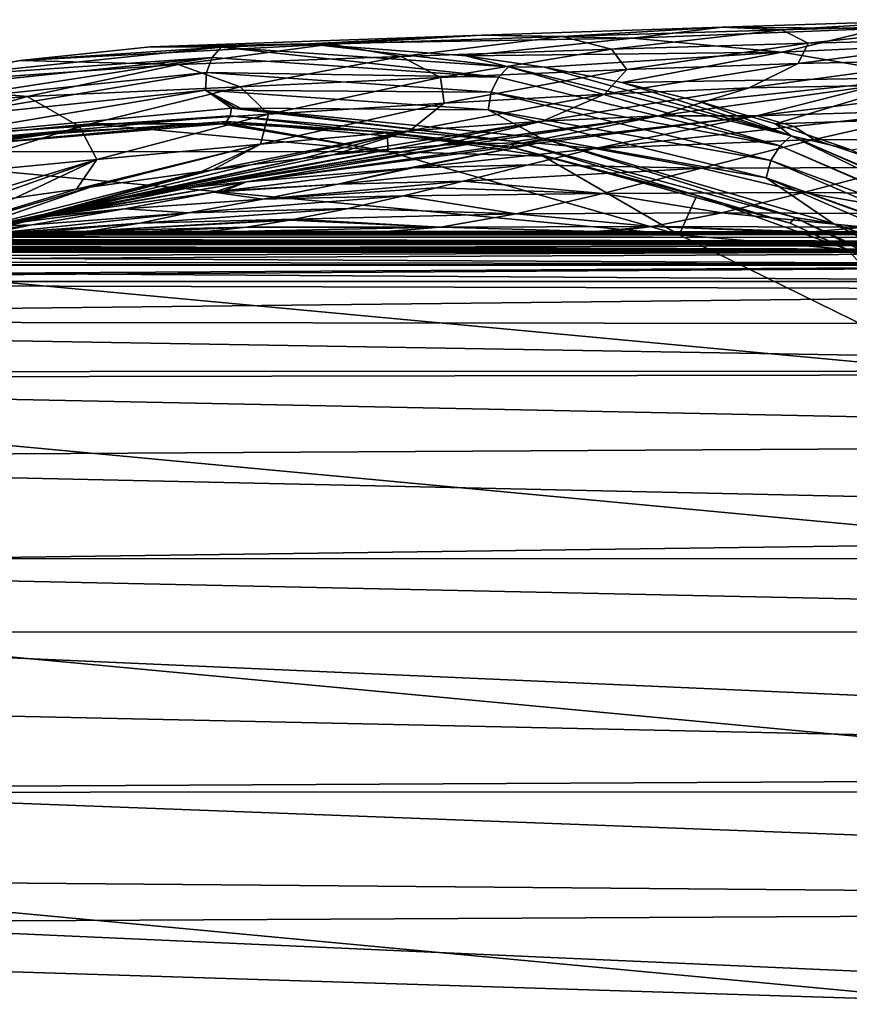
# Model space of a CAD drawing. Header units: metres. Extents: x -237 to 25, y -25 to 25.
# Tile 94 of 165: x -200.81 to -195.51, y 10.36 to 16.66. Entities that reach past the tile are written whole.
import ezdxf

# ---------------------------------------------------------------- set-up
doc = ezdxf.new("R2010")
doc.units = ezdxf.units.M
doc.layers.add('solid_10481232', color=7, linetype='CONTINUOUS')

msp = doc.modelspace()

# ---------------------------------------------------------------- linework, layer by layer
at = {"layer": 'solid_10481232'}
for points in [[(-196.323044, 16.607683, 199.965454), (-194.86351, 16.655394, 198.012833), (-195.941025, 16.591192, 197.271774)], [(-196.323044, 16.607683, 199.965454), (-195.309906, 16.599947, 200.710724), (-194.86351, 16.655394, 198.012833)], [(-195.941025, 16.591192, 197.271774), (-194.86351, 16.655394, 198.012833), (-194.623795, 16.626816, 195.415756)], [(-195.941025, 16.591192, 197.271774), (-194.623795, 16.626816, 195.415756), (-195.771942, 16.506304, 194.69545)], [(-195.771942, 16.506304, 194.69545), (-194.623795, 16.626816, 195.415756), (-194.611404, 16.533628, 192.952576)], [(-197.859482, 16.555746, 202.019669), (-199.976486, 16.48241, 203.729675), (-198.966934, 16.501385, 204.491501)], [(-197.859482, 16.555746, 202.019669), (-198.828995, 16.498844, 201.31189), (-199.976486, 16.48241, 203.729675)], [(-196.894745, 16.538307, 202.739212), (-197.859482, 16.555746, 202.019669), (-198.966934, 16.501385, 204.491501)], [(-197.345612, 16.547258, 199.24147), (-198.828995, 16.498844, 201.31189), (-197.859482, 16.555746, 202.019669)], [(-196.323044, 16.607683, 199.965454), (-197.859482, 16.555746, 202.019669), (-196.894745, 16.538307, 202.739212)], [(-197.345612, 16.547258, 199.24147), (-197.859482, 16.555746, 202.019669), (-196.323044, 16.607683, 199.965454)], [(-197.345612, 16.547258, 199.24147), (-196.323044, 16.607683, 199.965454), (-195.941025, 16.591192, 197.271774)], [(-197.345612, 16.547258, 199.24147), (-195.941025, 16.591192, 197.271774), (-197.0289, 16.467045, 196.562836)], [(-197.0289, 16.467045, 196.562836), (-195.941025, 16.591192, 197.271774), (-195.771942, 16.506304, 194.69545)], [(-196.323044, 16.607683, 199.965454), (-196.894745, 16.538307, 202.739212), (-195.309906, 16.599947, 200.710724)], [(-195.309906, 16.599947, 200.710724), (-196.894745, 16.538307, 202.739212), (-195.939041, 16.447733, 203.467316)], [(-195.309906, 16.599947, 200.710724), (-195.939041, 16.447733, 203.467316), (-194.310272, 16.525522, 201.474335)], [(-198.828995, 16.498844, 201.31189), (-200.810287, 16.394611, 203.102112), (-199.976486, 16.48241, 203.729675)], [(-198.828995, 16.498844, 201.31189), (-199.799118, 16.368105, 200.618988), (-200.810287, 16.394611, 203.102112)], [(-199.524841, 16.479885, 204.211868), (-198.966934, 16.501385, 204.491501), (-199.976486, 16.48241, 203.729675)], [(-198.373642, 16.419724, 198.541626), (-199.799118, 16.368105, 200.618988), (-198.828995, 16.498844, 201.31189)], [(-199.524841, 16.479885, 204.211868), (-197.68721, 16.353428, 205.596619), (-198.966934, 16.501385, 204.491501)], [(-196.894745, 16.538307, 202.739212), (-198.966934, 16.501385, 204.491501), (-197.960724, 16.425064, 205.252899)], [(-197.68721, 16.353428, 205.596619), (-197.960724, 16.425064, 205.252899), (-198.966934, 16.501385, 204.491501)], [(-198.373642, 16.419724, 198.541626), (-198.828995, 16.498844, 201.31189), (-197.345612, 16.547258, 199.24147)], [(-198.373642, 16.419724, 198.541626), (-197.345612, 16.547258, 199.24147), (-197.0289, 16.467045, 196.562836)], [(-195.939041, 16.447733, 203.467316), (-196.894745, 16.538307, 202.739212), (-197.960724, 16.425064, 205.252899)], [(-197.0289, 16.467045, 196.562836), (-195.771942, 16.506304, 194.69545), (-196.931839, 16.336699, 194.016068)], [(-196.931839, 16.336699, 194.016068), (-195.771942, 16.506304, 194.69545), (-195.835938, 16.375311, 192.26503)], [(-194.310272, 16.525522, 201.474335), (-195.939041, 16.447733, 203.467316), (-194.996567, 16.285929, 204.200714)], [(-195.835938, 16.375311, 192.26503), (-194.611404, 16.533628, 192.952576), (-194.844452, 16.397192, 190.649323)], [(-195.771942, 16.506304, 194.69545), (-194.611404, 16.533628, 192.952576), (-195.835938, 16.375311, 192.26503)], [(-201.358948, 16.289433, 202.829773), (-199.524841, 16.479885, 204.211868), (-200.810287, 16.394611, 203.102112)], [(-199.581787, 16.414476, 204.288849), (-199.524841, 16.479885, 204.211868), (-201.358948, 16.289433, 202.829773)], [(-199.524841, 16.479885, 204.211868), (-199.976486, 16.48241, 203.729675), (-200.810287, 16.394611, 203.102112)], [(-199.581787, 16.414476, 204.288849), (-197.751343, 16.288525, 205.668182), (-199.524841, 16.479885, 204.211868)], [(-197.751343, 16.288525, 205.668182), (-197.68721, 16.353428, 205.596619), (-199.524841, 16.479885, 204.211868)], [(-198.373642, 16.419724, 198.541626), (-197.0289, 16.467045, 196.562836), (-198.12355, 16.285755, 195.888351)], [(-198.12355, 16.285755, 195.888351), (-197.0289, 16.467045, 196.562836), (-196.931839, 16.336699, 194.016068)], [(-195.939041, 16.447733, 203.467316), (-197.960724, 16.425064, 205.252899), (-197.460678, 16.351324, 205.632095)], [(-195.939041, 16.447733, 203.467316), (-197.460678, 16.351324, 205.632095), (-196.963608, 16.254013, 206.009552)], [(-194.996567, 16.285929, 204.200714), (-195.939041, 16.447733, 203.467316), (-196.963608, 16.254013, 206.009552)], [(-201.358948, 16.289433, 202.829773), (-200.810287, 16.394611, 203.102112), (-201.638412, 16.241936, 202.480255)], [(-199.799118, 16.368105, 200.618988), (-201.638412, 16.241936, 202.480255), (-200.810287, 16.394611, 203.102112)], [(-199.799118, 16.368105, 200.618988), (-200.765732, 16.164598, 199.943985), (-201.638412, 16.241936, 202.480255)], [(-201.435303, 16.129055, 202.972), (-199.581787, 16.414476, 204.288849), (-201.408737, 16.22476, 202.912155)], [(-201.435303, 16.129055, 202.972), (-199.618942, 16.31765, 204.340729), (-199.581787, 16.414476, 204.288849)], [(-201.408737, 16.22476, 202.912155), (-199.581787, 16.414476, 204.288849), (-201.358948, 16.289433, 202.829773)], [(-199.40329, 16.226965, 197.868607), (-200.765732, 16.164598, 199.943985), (-199.799118, 16.368105, 200.618988)], [(-199.40329, 16.226965, 197.868607), (-199.799118, 16.368105, 200.618988), (-198.373642, 16.419724, 198.541626)], [(-199.618942, 16.31765, 204.340729), (-197.751343, 16.288525, 205.668182), (-199.581787, 16.414476, 204.288849)], [(-199.40329, 16.226965, 197.868607), (-198.373642, 16.419724, 198.541626), (-198.12355, 16.285755, 195.888351)], [(-197.68721, 16.353428, 205.596619), (-197.460678, 16.351324, 205.632095), (-197.960724, 16.425064, 205.252899)], [(-197.073944, 16.180279, 191.62561), (-195.835938, 16.375311, 192.26503), (-196.150177, 16.219254, 190.003296)], [(-196.931839, 16.336699, 194.016068), (-195.835938, 16.375311, 192.26503), (-197.073944, 16.180279, 191.62561)], [(-196.150177, 16.219254, 190.003296), (-194.844452, 16.397192, 190.649323), (-195.337875, 16.233637, 188.528412)], [(-195.835938, 16.375311, 192.26503), (-194.844452, 16.397192, 190.649323), (-196.150177, 16.219254, 190.003296)], [(-201.431046, 16.017611, 203.003128), (-199.618942, 16.31765, 204.340729), (-201.435303, 16.129055, 202.972)], [(-201.431046, 16.017611, 203.003128), (-199.62616, 16.20422, 204.363205), (-199.618942, 16.31765, 204.340729)], [(-199.62616, 16.20422, 204.363205), (-197.799088, 16.192396, 205.712082), (-199.618942, 16.31765, 204.340729)], [(-199.618942, 16.31765, 204.340729), (-197.799088, 16.192396, 205.712082), (-197.751343, 16.288525, 205.668182)], [(-198.12355, 16.285755, 195.888351), (-196.931839, 16.336699, 194.016068), (-198.100357, 16.122219, 193.379654)], [(-198.100357, 16.122219, 193.379654), (-196.931839, 16.336699, 194.016068), (-197.073944, 16.180279, 191.62561)], [(-197.751343, 16.288525, 205.668182), (-195.952011, 15.849281, 207.024094), (-197.68721, 16.353428, 205.596619)], [(-197.68721, 16.353428, 205.596619), (-195.880829, 15.912453, 206.95784), (-197.460678, 16.351324, 205.632095)], [(-195.952011, 15.849281, 207.024094), (-195.880829, 15.912453, 206.95784), (-197.68721, 16.353428, 205.596619)], [(-195.880829, 15.912453, 206.95784), (-196.963608, 16.254013, 206.009552), (-197.460678, 16.351324, 205.632095)], [(-200.765732, 16.164598, 199.943985), (-202.457657, 16.025043, 201.866547), (-201.638412, 16.241936, 202.480255)], [(-199.40329, 16.226965, 197.868607), (-198.12355, 16.285755, 195.888351), (-199.221542, 16.050697, 195.250656)], [(-199.221542, 16.050697, 195.250656), (-198.12355, 16.285755, 195.888351), (-198.100357, 16.122219, 193.379654)], [(-197.799088, 16.192396, 205.712082), (-195.952011, 15.849281, 207.024094), (-197.751343, 16.288525, 205.668182)], [(-194.996567, 16.285929, 204.200714), (-196.963608, 16.254013, 206.009552), (-196.470215, 16.13328, 206.384766)], [(-195.880829, 15.912453, 206.95784), (-196.470215, 16.13328, 206.384766), (-196.963608, 16.254013, 206.009552)], [(-194.996567, 16.285929, 204.200714), (-196.470215, 16.13328, 206.384766), (-195.981201, 15.989306, 206.757187)], [(-194.071503, 16.054554, 204.936188), (-194.996567, 16.285929, 204.200714), (-195.981201, 15.989306, 206.757187)], [(-201.372375, 15.911205, 203.047348), (-199.62616, 16.20422, 204.363205), (-201.431046, 16.017611, 203.003128)], [(-201.372375, 15.911205, 203.047348), (-199.459869, 16.090364, 204.488525), (-199.62616, 16.20422, 204.363205)], [(-200.430817, 15.971476, 197.225067), (-200.765732, 16.164598, 199.943985), (-199.40329, 16.226965, 197.868607)], [(-200.430817, 15.971476, 197.225067), (-199.40329, 16.226965, 197.868607), (-199.221542, 16.050697, 195.250656)], [(-199.62616, 16.20422, 204.363205), (-197.817902, 16.078848, 205.72583), (-197.799088, 16.192396, 205.712082)], [(-199.401215, 16.090197, 204.532715), (-197.817902, 16.078848, 205.72583), (-199.62616, 16.20422, 204.363205)], [(-199.430542, 16.090322, 204.51062), (-199.62616, 16.20422, 204.363205), (-199.459869, 16.090364, 204.488525)], [(-199.430542, 16.090322, 204.51062), (-199.401215, 16.090197, 204.532715), (-199.62616, 16.20422, 204.363205)], [(-198.322052, 15.944252, 191.037186), (-197.073944, 16.180279, 191.62561), (-197.47049, 16.006996, 189.412445)], [(-198.100357, 16.122219, 193.379654), (-197.073944, 16.180279, 191.62561), (-198.322052, 15.944252, 191.037186)], [(-197.817902, 16.078848, 205.72583), (-196.010178, 15.755662, 207.060135), (-197.799088, 16.192396, 205.712082)], [(-197.799088, 16.192396, 205.712082), (-196.010178, 15.755662, 207.060135), (-195.952011, 15.849281, 207.024094)], [(-197.47049, 16.006996, 189.412445), (-196.150177, 16.219254, 190.003296), (-196.727432, 16.041471, 187.93158)], [(-197.073944, 16.180279, 191.62561), (-196.150177, 16.219254, 190.003296), (-197.47049, 16.006996, 189.412445)], [(-196.727432, 16.041471, 187.93158), (-195.337875, 16.233637, 188.528412), (-196.100937, 16.041424, 186.611725)], [(-196.150177, 16.219254, 190.003296), (-195.337875, 16.233637, 188.528412), (-196.727432, 16.041471, 187.93158)], [(-195.337875, 16.233637, 188.528412), (-194.645782, 16.218147, 187.217056), (-196.100937, 16.041424, 186.611725)], [(-196.100937, 16.041424, 186.611725), (-194.645782, 16.218147, 187.217056), (-194.909042, 16.07795, 185.742477)], [(-200.765732, 16.164598, 199.943985), (-201.724792, 15.889932, 199.289871), (-202.457657, 16.025043, 201.866547)], [(-200.430817, 15.971476, 197.225067), (-201.724792, 15.889932, 199.289871), (-200.765732, 16.164598, 199.943985)], [(-199.273911, 15.8599, 192.789063), (-198.100357, 16.122219, 193.379654), (-198.322052, 15.944252, 191.037186)], [(-199.221542, 16.050697, 195.250656), (-198.100357, 16.122219, 193.379654), (-199.273911, 15.8599, 192.789063)], [(-195.880829, 15.912453, 206.95784), (-195.981201, 15.989306, 206.757187), (-196.470215, 16.13328, 206.384766)], [(-199.468018, 16.040409, 204.499344), (-199.459869, 16.090364, 204.488525), (-201.372375, 15.911205, 203.047348)], [(-197.643799, 15.877043, 205.873978), (-199.459869, 16.090364, 204.488525), (-199.468018, 16.040409, 204.499344)], [(-197.643799, 15.877043, 205.873978), (-199.430542, 16.090322, 204.51062), (-199.459869, 16.090364, 204.488525)], [(-197.643799, 15.877043, 205.873978), (-199.401215, 16.090197, 204.532715), (-199.430542, 16.090322, 204.51062)], [(-199.401215, 16.090197, 204.532715), (-197.48378, 15.899056, 205.977615), (-197.817902, 16.078848, 205.72583)], [(-197.643799, 15.877043, 205.873978), (-197.48378, 15.899056, 205.977615), (-199.401215, 16.090197, 204.532715)], [(-197.817902, 16.078848, 205.72583), (-196.040878, 15.644003, 207.064926), (-196.010178, 15.755662, 207.060135)], [(-197.48378, 15.899056, 205.977615), (-196.040878, 15.644003, 207.064926), (-197.817902, 16.078848, 205.72583)], [(-196.100937, 16.041424, 186.611725), (-194.909042, 16.07795, 185.742477), (-195.86235, 15.97227, 185.372665)], [(-194.071503, 16.054554, 204.936188), (-195.981201, 15.989306, 206.757187), (-195.497269, 15.822309, 207.126282)], [(-195.86235, 15.97227, 185.372665), (-194.909042, 16.07795, 185.742477), (-195.733047, 15.888727, 184.375275)], [(-195.733047, 15.888727, 184.375275), (-194.909042, 16.07795, 185.742477), (-194.487885, 15.886912, 183.541977)], [(-202.271606, 15.81079, 204.248047), (-200.36264, 15.990379, 205.686539), (-200.521164, 15.941185, 203.813995)], [(-202.271606, 15.81079, 204.248047), (-198.459274, 15.811819, 207.120834), (-200.36264, 15.990379, 205.686539)], [(-201.292145, 15.876969, 203.124603), (-199.468018, 16.040409, 204.499344), (-201.372375, 15.911205, 203.047348)], [(-199.490067, 16.003761, 204.528595), (-201.292145, 15.876969, 203.124603), (-201.310074, 15.840689, 203.157074)], [(-199.490067, 16.003761, 204.528595), (-201.310074, 15.840689, 203.157074), (-199.520157, 15.990365, 204.568527)], [(-201.310074, 15.840689, 203.157074), (-200.521164, 15.941185, 203.813995), (-199.520157, 15.990365, 204.568527)], [(-199.490067, 16.003761, 204.528595), (-199.468018, 16.040409, 204.499344), (-201.292145, 15.876969, 203.124603)], [(-200.36264, 15.990379, 205.686539), (-199.520157, 15.990365, 204.568527), (-200.521164, 15.941185, 203.813995)], [(-200.430817, 15.971476, 197.225067), (-199.221542, 16.050697, 195.250656), (-200.319168, 15.760766, 194.652649)], [(-200.36264, 15.990379, 205.686539), (-198.459274, 15.811819, 207.120834), (-199.520157, 15.990365, 204.568527)], [(-200.319168, 15.760766, 194.652649), (-199.221542, 16.050697, 195.250656), (-199.273911, 15.8599, 192.789063)], [(-199.491013, 15.990323, 204.590485), (-199.490067, 16.003761, 204.528595), (-199.520157, 15.990365, 204.568527)], [(-198.459274, 15.811819, 207.120834), (-199.491013, 15.990323, 204.590485), (-199.520157, 15.990365, 204.568527)], [(-199.491013, 15.990323, 204.590485), (-199.461868, 15.990198, 204.612442), (-199.490067, 16.003761, 204.528595)], [(-198.459274, 15.811819, 207.120834), (-199.461868, 15.990198, 204.612442), (-199.491013, 15.990323, 204.590485)], [(-197.670013, 15.840769, 205.900101), (-199.468018, 16.040409, 204.499344), (-199.490067, 16.003761, 204.528595)], [(-199.461868, 15.990198, 204.612442), (-198.460953, 15.935302, 205.366684), (-199.490067, 16.003761, 204.528595)], [(-197.670013, 15.840769, 205.900101), (-199.490067, 16.003761, 204.528595), (-198.460953, 15.935302, 205.366684)], [(-197.670013, 15.840769, 205.900101), (-197.643799, 15.877043, 205.873978), (-199.468018, 16.040409, 204.499344)], [(-198.459274, 15.811819, 207.120834), (-198.460953, 15.935302, 205.366684), (-199.461868, 15.990198, 204.612442)], [(-197.47049, 16.006996, 189.412445), (-198.429474, 15.828783, 188.058807), (-198.808838, 15.790847, 188.887589)], [(-198.322052, 15.944252, 191.037186), (-197.47049, 16.006996, 189.412445), (-198.808838, 15.790847, 188.887589)], [(-197.47049, 16.006996, 189.412445), (-198.135315, 15.851368, 187.395721), (-198.429474, 15.828783, 188.058807)], [(-196.727432, 16.041471, 187.93158), (-198.104599, 15.85328, 187.325287), (-198.135315, 15.851368, 187.395721)], [(-197.47049, 16.006996, 189.412445), (-196.727432, 16.041471, 187.93158), (-198.135315, 15.851368, 187.395721)], [(-196.727432, 16.041471, 187.93158), (-197.927246, 15.862325, 186.913361), (-198.104599, 15.85328, 187.325287)], [(-196.727432, 16.041471, 187.93158), (-197.591599, 15.867552, 186.10495), (-197.927246, 15.862325, 186.913361)], [(-196.727432, 16.041471, 187.93158), (-196.100937, 16.041424, 186.611725), (-197.591599, 15.867552, 186.10495)], [(-196.100937, 16.041424, 186.611725), (-197.501251, 15.865414, 185.879303), (-197.591599, 15.867552, 186.10495)], [(-196.100937, 16.041424, 186.611725), (-197.137756, 15.83215, 184.91983), (-197.501251, 15.865414, 185.879303)], [(-196.100937, 16.041424, 186.611725), (-195.86235, 15.97227, 185.372665), (-197.137756, 15.83215, 184.91983)], [(-195.880829, 15.912453, 206.95784), (-195.497269, 15.822309, 207.126282), (-195.981201, 15.989306, 206.757187)], [(-202.271606, 15.81079, 204.248047), (-200.521164, 15.941185, 203.813995), (-201.516113, 15.793948, 203.06424)], [(-201.452347, 15.653866, 196.613922), (-201.724792, 15.889932, 199.289871), (-200.430817, 15.971476, 197.225067)], [(-201.310074, 15.840689, 203.157074), (-201.516113, 15.793948, 203.06424), (-200.521164, 15.941185, 203.813995)], [(-201.452347, 15.653866, 196.613922), (-200.430817, 15.971476, 197.225067), (-200.319168, 15.760766, 194.652649)], [(-198.322052, 15.944252, 191.037186), (-199.337555, 15.727213, 190.004105), (-199.578629, 15.695447, 190.500946)], [(-199.273911, 15.8599, 192.789063), (-198.322052, 15.944252, 191.037186), (-199.578629, 15.695447, 190.500946)], [(-198.322052, 15.944252, 191.037186), (-199.007111, 15.768164, 189.311005), (-199.337555, 15.727213, 190.004105)], [(-198.322052, 15.944252, 191.037186), (-198.808838, 15.790847, 188.887589), (-199.007111, 15.768164, 189.311005)], [(-197.670013, 15.840769, 205.900101), (-198.460953, 15.935302, 205.366684), (-197.466537, 15.782384, 206.116028)], [(-198.459274, 15.811819, 207.120834), (-197.466537, 15.782384, 206.116028), (-198.460953, 15.935302, 205.366684)], [(-195.86235, 15.97227, 185.372665), (-195.733047, 15.888727, 184.375275), (-197.137756, 15.83215, 184.91983)], [(-197.591599, 15.867552, 186.10495), (-197.501251, 15.865414, 185.879303), (-199.363098, 15.619301, 185.255142)], [(-197.927246, 15.862325, 186.913361), (-197.591599, 15.867552, 186.10495), (-199.363098, 15.619301, 185.255142)], [(-199.363098, 15.619301, 185.255142), (-197.501251, 15.865414, 185.879303), (-198.332428, 15.705215, 184.541229)], [(-197.501251, 15.865414, 185.879303), (-198.299026, 15.708987, 184.551392), (-198.332428, 15.705215, 184.541229)], [(-197.501251, 15.865414, 185.879303), (-197.137756, 15.83215, 184.91983), (-198.299026, 15.708987, 184.551392)], [(-195.887024, 15.355106, 207.243683), (-197.643799, 15.877043, 205.873978), (-197.670013, 15.840769, 205.900101)], [(-197.643799, 15.877043, 205.873978), (-195.856735, 15.390269, 207.220642), (-197.48378, 15.899056, 205.977615)], [(-195.887024, 15.355106, 207.243683), (-195.856735, 15.390269, 207.220642), (-197.643799, 15.877043, 205.873978)], [(-197.48378, 15.899056, 205.977615), (-195.612534, 15.352636, 207.387711), (-196.040878, 15.644003, 207.064926)], [(-195.856735, 15.390269, 207.220642), (-195.612534, 15.352636, 207.387711), (-197.48378, 15.899056, 205.977615)], [(-196.453522, 15.706981, 182.924988), (-197.137756, 15.83215, 184.91983), (-195.733047, 15.888727, 184.375275)], [(-196.453522, 15.706981, 182.924988), (-195.733047, 15.888727, 184.375275), (-195.192719, 15.709394, 182.167831)], [(-195.952011, 15.849281, 207.024094), (-194.217972, 15.104852, 208.331039), (-195.880829, 15.912453, 206.95784)], [(-195.880829, 15.912453, 206.95784), (-194.139832, 15.165344, 208.269699), (-195.497269, 15.822309, 207.126282)], [(-194.152451, 15.158071, 208.281387), (-194.139832, 15.165344, 208.269699), (-195.880829, 15.912453, 206.95784)], [(-194.217972, 15.104852, 208.331039), (-194.152451, 15.158071, 208.281387), (-195.880829, 15.912453, 206.95784)], [(-195.733047, 15.888727, 184.375275), (-194.487885, 15.886912, 183.541977), (-195.192719, 15.709394, 182.167831)], [(-204.135757, 15.276853, 202.843292), (-196.596252, 15.279433, 208.524734), (-202.271606, 15.81079, 204.248047)], [(-202.271606, 15.81079, 204.248047), (-196.596252, 15.279433, 208.524734), (-198.459274, 15.811819, 207.120834)], [(-199.273911, 15.8599, 192.789063), (-200.363464, 15.58533, 192.07518), (-200.450684, 15.572713, 192.246521)], [(-200.319168, 15.760766, 194.652649), (-199.273911, 15.8599, 192.789063), (-200.450684, 15.572713, 192.246521)], [(-199.273911, 15.8599, 192.789063), (-199.650681, 15.68571, 190.648117), (-200.363464, 15.58533, 192.07518)], [(-200.149292, 15.513899, 187.465469), (-198.429474, 15.828783, 188.058807), (-199.720398, 15.583381, 186.307037)], [(-198.808838, 15.790847, 188.887589), (-198.429474, 15.828783, 188.058807), (-200.149292, 15.513899, 187.465469)], [(-199.720398, 15.583381, 186.307037), (-197.927246, 15.862325, 186.913361), (-199.363098, 15.619301, 185.255142)], [(-198.104599, 15.85328, 187.325287), (-197.927246, 15.862325, 186.913361), (-199.720398, 15.583381, 186.307037)], [(-198.135315, 15.851368, 187.395721), (-198.104599, 15.85328, 187.325287), (-199.720398, 15.583381, 186.307037)], [(-198.429474, 15.828783, 188.058807), (-198.135315, 15.851368, 187.395721), (-199.720398, 15.583381, 186.307037)], [(-199.273911, 15.8599, 192.789063), (-199.578629, 15.695447, 190.500946), (-199.650681, 15.68571, 190.648117)], [(-198.459274, 15.811819, 207.120834), (-196.596252, 15.279433, 208.524734), (-197.466537, 15.782384, 206.116028)], [(-197.563049, 15.726818, 184.032745), (-198.299026, 15.708987, 184.551392), (-197.137756, 15.83215, 184.91983)], [(-197.670013, 15.840769, 205.900101), (-197.466537, 15.782384, 206.116028), (-196.484756, 15.532387, 206.855865)], [(-195.887024, 15.355106, 207.243683), (-197.670013, 15.840769, 205.900101), (-196.484756, 15.532387, 206.855865)], [(-196.453522, 15.706981, 182.924988), (-197.563049, 15.726818, 184.032745), (-197.137756, 15.83215, 184.91983)], [(-196.010178, 15.755662, 207.060135), (-194.226089, 15.0964, 208.33577), (-195.952011, 15.849281, 207.024094)], [(-194.226089, 15.0964, 208.33577), (-194.217972, 15.104852, 208.331039), (-195.952011, 15.849281, 207.024094)], [(-201.452347, 15.653866, 196.613922), (-200.319168, 15.760766, 194.652649), (-201.40802, 15.433379, 194.085663)], [(-200.319168, 15.760766, 194.652649), (-201.132813, 15.473345, 193.564331), (-201.40802, 15.433379, 194.085663)], [(-200.319168, 15.760766, 194.652649), (-200.839447, 15.516132, 193.002213), (-201.132813, 15.473345, 193.564331)], [(-200.319168, 15.760766, 194.652649), (-200.450684, 15.572713, 192.246521), (-200.839447, 15.516132, 193.002213)], [(-200.64682, 15.415052, 188.719421), (-199.007111, 15.768164, 189.311005), (-200.149292, 15.513899, 187.465469)], [(-199.337555, 15.727213, 190.004105), (-199.007111, 15.768164, 189.311005), (-200.64682, 15.415052, 188.719421)], [(-199.007111, 15.768164, 189.311005), (-198.808838, 15.790847, 188.887589), (-200.149292, 15.513899, 187.465469)], [(-196.596252, 15.279433, 208.524734), (-196.484756, 15.532387, 206.855865), (-197.466537, 15.782384, 206.116028)], [(-196.040878, 15.644003, 207.064926), (-194.286026, 15.01582, 208.359329), (-196.010178, 15.755662, 207.060135)], [(-196.010178, 15.755662, 207.060135), (-194.286026, 15.01582, 208.359329), (-194.226089, 15.0964, 208.33577)], [(-201.209595, 15.292, 190.058395), (-199.650681, 15.68571, 190.648117), (-200.64682, 15.415052, 188.719421)], [(-200.363464, 15.58533, 192.07518), (-199.650681, 15.68571, 190.648117), (-201.209595, 15.292, 190.058395)], [(-199.578629, 15.695447, 190.500946), (-199.337555, 15.727213, 190.004105), (-200.64682, 15.415052, 188.719421)], [(-199.650681, 15.68571, 190.648117), (-199.578629, 15.695447, 190.500946), (-200.64682, 15.415052, 188.719421)], [(-198.780334, 15.603965, 183.619217), (-199.506989, 15.561882, 184.204819), (-198.332428, 15.705215, 184.541229)], [(-199.363098, 15.619301, 185.255142), (-198.332428, 15.705215, 184.541229), (-199.506989, 15.561882, 184.204819)], [(-198.780334, 15.603965, 183.619217), (-198.299026, 15.708987, 184.551392), (-197.563049, 15.726818, 184.032745)], [(-198.780334, 15.603965, 183.619217), (-197.563049, 15.726818, 184.032745), (-197.977493, 15.623096, 183.081467)], [(-198.780334, 15.603965, 183.619217), (-198.332428, 15.705215, 184.541229), (-198.299026, 15.708987, 184.551392)], [(-196.453522, 15.706981, 182.924988), (-197.977493, 15.623096, 183.081467), (-197.563049, 15.726818, 184.032745)], [(-197.086121, 15.545077, 181.412689), (-197.977493, 15.623096, 183.081467), (-196.453522, 15.706981, 182.924988)], [(-197.086121, 15.545077, 181.412689), (-196.453522, 15.706981, 182.924988), (-195.802231, 15.549558, 180.740463)], [(-196.453522, 15.706981, 182.924988), (-195.192719, 15.709394, 182.167831), (-195.802231, 15.549558, 180.740463)], [(-194.517899, 15.539067, 180.065216), (-195.802231, 15.549558, 180.740463), (-195.192719, 15.709394, 182.167831)], [(-201.255112, 15.289251, 184.76709), (-199.363098, 15.619301, 185.255142), (-201.021027, 15.33361, 183.83049)], [(-199.720398, 15.583381, 186.307037), (-199.363098, 15.619301, 185.255142), (-201.255112, 15.289251, 184.76709)], [(-199.363098, 15.619301, 185.255142), (-200.666122, 15.394053, 183.913086), (-201.021027, 15.33361, 183.83049)], [(-199.363098, 15.619301, 185.255142), (-199.572327, 15.553303, 184.187454), (-200.666122, 15.394053, 183.913086)], [(-199.363098, 15.619301, 185.255142), (-199.506989, 15.561882, 184.204819), (-199.572327, 15.553303, 184.187454)], [(-199.257736, 15.507173, 182.662552), (-198.780334, 15.603965, 183.619217), (-197.977493, 15.623096, 183.081467)], [(-199.257736, 15.507173, 182.662552), (-197.977493, 15.623096, 183.081467), (-198.151718, 15.580134, 182.652893)], [(-197.086121, 15.545077, 181.412689), (-198.151718, 15.580134, 182.652893), (-197.977493, 15.623096, 183.081467)], [(-196.040878, 15.644003, 207.064926), (-194.291336, 15.006624, 208.360168), (-194.286026, 15.01582, 208.359329)], [(-196.040878, 15.644003, 207.064926), (-194.325531, 14.906588, 208.357544), (-194.291336, 15.006624, 208.360168)], [(-195.612534, 15.352636, 207.387711), (-194.325531, 14.906588, 208.357544), (-196.040878, 15.644003, 207.064926)], [(-201.834198, 15.150012, 191.471954), (-200.363464, 15.58533, 192.07518), (-201.209595, 15.292, 190.058395)], [(-200.450684, 15.572713, 192.246521), (-200.363464, 15.58533, 192.07518), (-201.834198, 15.150012, 191.471954)], [(-200.839447, 15.516132, 193.002213), (-200.450684, 15.572713, 192.246521), (-201.834198, 15.150012, 191.471954)], [(-201.536331, 15.212387, 185.823013), (-199.720398, 15.583381, 186.307037), (-201.255112, 15.289251, 184.76709)], [(-200.149292, 15.513899, 187.465469), (-199.720398, 15.583381, 186.307037), (-201.536331, 15.212387, 185.823013)], [(-200.143372, 15.445641, 183.244949), (-200.666122, 15.394053, 183.913086), (-199.572327, 15.553303, 184.187454)], [(-199.257736, 15.507173, 182.662552), (-200.143372, 15.445641, 183.244949), (-199.572327, 15.553303, 184.187454)], [(-198.780334, 15.603965, 183.619217), (-199.572327, 15.553303, 184.187454), (-199.506989, 15.561882, 184.204819)], [(-199.257736, 15.507173, 182.662552), (-199.572327, 15.553303, 184.187454), (-198.780334, 15.603965, 183.619217)], [(-198.359177, 15.530063, 182.118362), (-199.257736, 15.507173, 182.662552), (-198.151718, 15.580134, 182.652893)], [(-197.086121, 15.545077, 181.412689), (-198.359177, 15.530063, 182.118362), (-198.151718, 15.580134, 182.652893)], [(-197.086121, 15.545077, 181.412689), (-195.802231, 15.549558, 180.740463), (-196.324722, 15.420062, 179.273102)], [(-195.005371, 15.413826, 178.695007), (-196.324722, 15.420062, 179.273102), (-195.802231, 15.549558, 180.740463)], [(-194.517899, 15.539067, 180.065216), (-195.005371, 15.413826, 178.695007), (-195.802231, 15.549558, 180.740463)], [(-201.883224, 15.101797, 186.980972), (-200.149292, 15.513899, 187.465469), (-201.536331, 15.212387, 185.823013)], [(-200.64682, 15.415052, 188.719421), (-200.149292, 15.513899, 187.465469), (-201.883224, 15.101797, 186.980972)], [(-199.73349, 15.420832, 181.67926), (-200.143372, 15.445641, 183.244949), (-199.257736, 15.507173, 182.662552)], [(-199.73349, 15.420832, 181.67926), (-199.257736, 15.507173, 182.662552), (-198.359177, 15.530063, 182.118362)], [(-199.73349, 15.420832, 181.67926), (-198.359177, 15.530063, 182.118362), (-198.713852, 15.449008, 181.137848)], [(-197.639404, 15.414937, 179.848877), (-198.713852, 15.449008, 181.137848), (-198.359177, 15.530063, 182.118362)], [(-197.639404, 15.414937, 179.848877), (-198.359177, 15.530063, 182.118362), (-197.086121, 15.545077, 181.412689)], [(-197.639404, 15.414937, 179.848877), (-197.086121, 15.545077, 181.412689), (-196.324722, 15.420062, 179.273102)], [(-196.596252, 15.279433, 208.524734), (-195.521637, 15.186845, 207.581635), (-196.484756, 15.532387, 206.855865)], [(-195.887024, 15.355106, 207.243683), (-196.484756, 15.532387, 206.855865), (-195.521637, 15.186845, 207.581635)], [(-200.143372, 15.445641, 183.244949), (-201.021027, 15.33361, 183.83049), (-200.666122, 15.394053, 183.913086)], [(-200.736359, 15.343987, 182.26886), (-201.021027, 15.33361, 183.83049), (-200.143372, 15.445641, 183.244949)], [(-199.73349, 15.420832, 181.67926), (-200.736359, 15.343987, 182.26886), (-200.143372, 15.445641, 183.244949)], [(-200.044403, 15.355534, 180.582077), (-199.73349, 15.420832, 181.67926), (-198.713852, 15.449008, 181.137848)], [(-200.044403, 15.355534, 180.582077), (-198.713852, 15.449008, 181.137848), (-199.056259, 15.379708, 180.102539)], [(-197.639404, 15.414937, 179.848877), (-199.056259, 15.379708, 180.102539), (-198.713852, 15.449008, 181.137848)], [(-202.293747, 14.961478, 188.229233), (-200.64682, 15.415052, 188.719421), (-201.883224, 15.101797, 186.980972)], [(-201.209595, 15.292, 190.058395), (-200.64682, 15.415052, 188.719421), (-202.293747, 14.961478, 188.229233)], [(-201.025803, 15.285095, 181.080444), (-200.736359, 15.343987, 182.26886), (-199.73349, 15.420832, 181.67926)], [(-200.044403, 15.355534, 180.582077), (-201.025803, 15.285095, 181.080444), (-199.73349, 15.420832, 181.67926)], [(-200.353653, 15.305655, 179.473038), (-200.044403, 15.355534, 180.582077), (-199.056259, 15.379708, 180.102539)], [(-200.353653, 15.305655, 179.473038), (-199.056259, 15.379708, 180.102539), (-199.08844, 15.373826, 180.000366)], [(-199.362686, 15.329487, 179.092926), (-200.353653, 15.305655, 179.473038), (-199.08844, 15.373826, 180.000366)], [(-198.122299, 15.328409, 178.24353), (-199.362686, 15.329487, 179.092926), (-199.08844, 15.373826, 180.000366)], [(-198.122299, 15.328409, 178.24353), (-199.08844, 15.373826, 180.000366), (-199.056259, 15.379708, 180.102539)], [(-198.122299, 15.328409, 178.24353), (-199.056259, 15.379708, 180.102539), (-197.639404, 15.414937, 179.848877)], [(-198.122299, 15.328409, 178.24353), (-197.639404, 15.414937, 179.848877), (-196.769119, 15.333385, 177.777908)], [(-197.639404, 15.414937, 179.848877), (-196.324722, 15.420062, 179.273102), (-196.769119, 15.333385, 177.777908)], [(-195.409714, 15.329518, 177.308228), (-196.769119, 15.333385, 177.777908), (-196.324722, 15.420062, 179.273102)], [(-195.005371, 15.413826, 178.695007), (-195.409714, 15.329518, 177.308228), (-196.324722, 15.420062, 179.273102)], [(-194.177383, 14.556663, 208.531998), (-195.856735, 15.390269, 207.220642), (-195.887024, 15.355106, 207.243683)], [(-195.856735, 15.390269, 207.220642), (-194.143173, 14.589998, 208.511902), (-195.612534, 15.352636, 207.387711)], [(-194.177383, 14.556663, 208.531998), (-194.143173, 14.589998, 208.511902), (-195.856735, 15.390269, 207.220642)], [(-198.522598, 15.297325, 176.600662), (-219.493225, 15.299808, 92.39415), (-220.931854, 15.286654, 92.752838)], [(-198.522598, 15.297325, 176.600662), (-220.931854, 15.286654, 92.752838), (-199.937149, 15.284343, 176.957977)], [(-197.130478, 15.301713, 176.262634), (-218.130066, 15.304226, 92.054276), (-219.493225, 15.299808, 92.39415)], [(-198.314819, 15.298494, 176.549164), (-197.130478, 15.301713, 176.262634), (-219.493225, 15.299808, 92.39415)], [(-198.522598, 15.297325, 176.600662), (-198.314819, 15.298494, 176.549164), (-219.493225, 15.299808, 92.39415)], [(-195.930984, 15.299453, 175.97467), (-216.846191, 15.301118, 91.734169), (-218.130066, 15.304226, 92.054276)], [(-197.023254, 15.30173, 176.237946), (-195.930984, 15.299453, 175.97467), (-218.130066, 15.304226, 92.054276)], [(-197.130478, 15.301713, 176.262634), (-197.023254, 15.30173, 176.237946), (-218.130066, 15.304226, 92.054276)], [(-194.82785, 15.290779, 175.65506), (-215.632248, 15.2915, 91.431496), (-216.846191, 15.301118, 91.734169)], [(-195.743744, 15.298463, 175.925797), (-194.82785, 15.290779, 175.65506), (-216.846191, 15.301118, 91.734169)], [(-195.930984, 15.299453, 175.97467), (-195.743744, 15.298463, 175.925797), (-216.846191, 15.301118, 91.734169)], [(-201.995285, 15.153989, 181.591614), (-201.725052, 15.198875, 182.876022), (-200.736359, 15.343987, 182.26886)], [(-201.025803, 15.285095, 181.080444), (-201.995285, 15.153989, 181.591614), (-200.736359, 15.343987, 182.26886)], [(-200.736359, 15.343987, 182.26886), (-201.725052, 15.198875, 182.876022), (-201.021027, 15.33361, 183.83049)], [(-201.333008, 15.238489, 179.888901), (-201.025803, 15.285095, 181.080444), (-200.044403, 15.355534, 180.582077)], [(-200.353653, 15.305655, 179.473038), (-201.333008, 15.238489, 179.888901), (-200.044403, 15.355534, 180.582077)], [(-200.353653, 15.305655, 179.473038), (-200.763779, 15.268988, 178.383163), (-201.333008, 15.238489, 179.888901)], [(-199.362686, 15.329487, 179.092926), (-199.655991, 15.29675, 178.044785), (-200.763779, 15.268988, 178.383163)], [(-199.362686, 15.329487, 179.092926), (-200.763779, 15.268988, 178.383163), (-200.353653, 15.305655, 179.473038)], [(-200.763779, 15.268988, 178.383163), (-199.655991, 15.29675, 178.044785), (-200.549805, 15.275976, 177.110687)], [(-199.655991, 15.29675, 178.044785), (-199.937149, 15.284343, 176.957977), (-200.549805, 15.275976, 177.110687)], [(-199.655991, 15.29675, 178.044785), (-198.522598, 15.297325, 176.600662), (-199.937149, 15.284343, 176.957977)], [(-198.122299, 15.328409, 178.24353), (-199.655991, 15.29675, 178.044785), (-199.362686, 15.329487, 179.092926)], [(-198.122299, 15.328409, 178.24353), (-198.522598, 15.297325, 176.600662), (-199.655991, 15.29675, 178.044785)], [(-198.122299, 15.328409, 178.24353), (-197.130478, 15.301713, 176.262634), (-198.522598, 15.297325, 176.600662)], [(-198.522598, 15.297325, 176.600662), (-197.130478, 15.301713, 176.262634), (-198.314819, 15.298494, 176.549164)], [(-198.122299, 15.328409, 178.24353), (-196.769119, 15.333385, 177.777908), (-197.130478, 15.301713, 176.262634)], [(-196.769119, 15.333385, 177.777908), (-197.023254, 15.30173, 176.237946), (-197.130478, 15.301713, 176.262634)], [(-196.769119, 15.333385, 177.777908), (-195.930984, 15.299453, 175.97467), (-197.023254, 15.30173, 176.237946)], [(-196.769119, 15.333385, 177.777908), (-195.743744, 15.298463, 175.925797), (-195.930984, 15.299453, 175.97467)], [(-195.409714, 15.329518, 177.308228), (-195.743744, 15.298463, 175.925797), (-196.769119, 15.333385, 177.777908)], [(-195.887024, 15.355106, 207.243683), (-195.521637, 15.186845, 207.581635), (-194.583084, 14.747883, 208.288879)], [(-194.177383, 14.556663, 208.531998), (-195.887024, 15.355106, 207.243683), (-194.583084, 14.747883, 208.288879)], [(-194.04892, 15.315327, 176.798004), (-195.743744, 15.298463, 175.925797), (-195.409714, 15.329518, 177.308228)], [(-194.04892, 15.315327, 176.798004), (-194.293274, 15.287073, 175.497589), (-195.743744, 15.298463, 175.925797)], [(-195.743744, 15.298463, 175.925797), (-194.293274, 15.287073, 175.497589), (-194.82785, 15.290779, 175.65506)], [(-195.612534, 15.352636, 207.387711), (-193.832565, 14.466677, 208.729019), (-194.325531, 14.906588, 208.357544)], [(-194.143173, 14.589998, 208.511902), (-193.832565, 14.466677, 208.729019), (-195.612534, 15.352636, 207.387711)], [(-199.937149, 15.284343, 176.957977), (-220.931854, 15.286654, 92.752838), (-222.121521, 15.256226, 93.0494)], [(-200.549805, 15.275976, 177.110687), (-199.937149, 15.284343, 176.957977), (-222.121521, 15.256226, 93.0494)], [(-201.144806, 15.253706, 177.259003), (-200.549805, 15.275976, 177.110687), (-222.121521, 15.256226, 93.0494)], [(-193.906525, 15.282477, 175.394119), (-214.480591, 15.274851, 91.144356), (-215.632248, 15.2915, 91.431496)], [(-194.293274, 15.287073, 175.497589), (-193.906525, 15.282477, 175.394119), (-215.632248, 15.2915, 91.431496)], [(-194.82785, 15.290779, 175.65506), (-194.293274, 15.287073, 175.497589), (-215.632248, 15.2915, 91.431496)], [(-193.906525, 15.282477, 175.394119), (-193.219193, 15.262293, 175.287842), (-214.480591, 15.274851, 91.144356)], [(-210.104507, 15.264179, 107.567215), (-214.480591, 15.274851, 91.144356), (-193.219193, 15.262293, 175.287842)], [(-210.104507, 15.264179, 107.567215), (-193.219193, 15.262293, 175.287842), (-210.090286, 15.264183, 107.624908)], [(-193.116196, 15.237898, 175.261154), (-210.090286, 15.264183, 107.624908), (-193.219193, 15.262293, 175.287842)], [(-210.035553, 15.256379, 107.611259), (-210.090286, 15.264183, 107.624908), (-193.116196, 15.237898, 175.261154)], [(-209.98381, 15.238318, 107.598358), (-210.035553, 15.256379, 107.611259), (-193.116196, 15.237898, 175.261154)], [(-209.98381, 15.238318, 107.598358), (-193.116196, 15.237898, 175.261154), (-193.02858, 15.177101, 175.238129)], [(-209.895996, 15.175747, 107.576462), (-209.98381, 15.238318, 107.598358), (-193.02858, 15.177101, 175.238129)], [(-205.910049, 14.404044, 201.506287), (-194.820923, 14.407455, 209.862549), (-204.135757, 15.276853, 202.843292)], [(-204.135757, 15.276853, 202.843292), (-194.820923, 14.407455, 209.862549), (-196.596252, 15.279433, 208.524734)], [(-201.860031, 15.18749, 178.755035), (-200.763779, 15.268988, 178.383163), (-201.144806, 15.253706, 177.259003)], [(-201.333008, 15.238489, 179.888901), (-200.763779, 15.268988, 178.383163), (-201.860031, 15.18749, 178.755035)], [(-200.763779, 15.268988, 178.383163), (-200.549805, 15.275976, 177.110687), (-201.144806, 15.253706, 177.259003)], [(-196.596252, 15.279433, 208.524734), (-194.820923, 14.407455, 209.862549), (-195.521637, 15.186845, 207.581635)], [(-209.895996, 15.175747, 107.576462), (-193.02858, 15.177101, 175.238129), (-192.967941, 15.088058, 175.221817)], [(-209.837311, 15.087862, 107.561829), (-209.895996, 15.175747, 107.576462), (-192.967941, 15.088058, 175.221817)], [(-191.997757, 15.180218, 175.063339), (-209.798782, 15.210223, 105.001785), (-209.774872, 15.222602, 105.794342)], [(-191.997757, 15.180218, 175.063339), (-209.756958, 15.190698, 104.214455), (-209.798782, 15.210223, 105.001785)], [(-191.997757, 15.180218, 175.063339), (-209.774872, 15.222602, 105.794342), (-209.685135, 15.229548, 106.582596)], [(-191.997757, 15.180218, 175.063339), (-209.480545, 15.117143, 102.670746), (-209.756958, 15.190698, 104.214455)], [(-192.738083, 15.217108, 175.159302), (-209.607254, 15.218987, 107.504471), (-209.699127, 15.169471, 107.527374)], [(-192.831375, 15.166263, 175.183762), (-192.738083, 15.217108, 175.159302), (-209.699127, 15.169471, 107.527374)], [(-209.685135, 15.229548, 106.582596), (-209.502014, 15.232029, 107.478226), (-192.633163, 15.230122, 175.132156)], [(-191.997757, 15.180218, 175.063339), (-209.685135, 15.229548, 106.582596), (-192.633163, 15.230122, 175.132156)], [(-192.633163, 15.230122, 175.132156), (-209.502014, 15.232029, 107.478226), (-209.607254, 15.218987, 107.504471)], [(-192.738083, 15.217108, 175.159302), (-192.633163, 15.230122, 175.132156), (-209.607254, 15.218987, 107.504471)], [(-191.286148, 15.087332, 174.857132), (-209.480545, 15.117143, 102.670746), (-191.997757, 15.180218, 175.063339)], [(-194.820923, 14.407455, 209.862549), (-194.583084, 14.747883, 208.288879), (-195.521637, 15.186845, 207.581635)], [(-192.831375, 15.166263, 175.183762), (-209.699127, 15.169471, 107.527374), (-209.769989, 15.087102, 107.545044)], [(-192.900864, 15.084302, 175.202316), (-192.831375, 15.166263, 175.183762), (-209.769989, 15.087102, 107.545044)], [(-191.286148, 15.087332, 174.857132), (-208.971878, 14.97258, 101.223328), (-209.480545, 15.117143, 102.670746)], [(-209.837311, 15.087862, 107.561829), (-192.967941, 15.088058, 175.221817), (-192.942093, 14.981731, 175.214325)], [(-209.812057, 14.982082, 107.555527), (-209.837311, 15.087862, 107.561829), (-192.942093, 14.981731, 175.214325)], [(-192.900864, 15.084302, 175.202316), (-209.769989, 15.087102, 107.545044), (-209.812057, 14.982082, 107.555527)], [(-192.900864, 15.084302, 175.202316), (-209.812057, 14.982082, 107.555527), (-192.942093, 14.981731, 175.214325)], [(-190.463409, 14.926099, 174.586578), (-208.971878, 14.97258, 101.223328), (-191.286148, 15.087332, 174.857132)], [(-190.463409, 14.926099, 174.586578), (-208.261078, 14.727835, 99.901627), (-208.971878, 14.97258, 101.223328)], [(-189.623108, 14.705845, 174.363525), (-208.261078, 14.727835, 99.901627), (-190.463409, 14.926099, 174.586578)], [(-188.682648, 14.394694, 174.151016), (-207.38446, 14.360498, 98.732857), (-208.261078, 14.727835, 99.901627)], [(-188.682648, 14.394694, 174.151016), (-208.261078, 14.727835, 99.901627), (-189.623108, 14.705845, 174.363525)], [(-207.563873, 13.207611, 200.260056), (-193.16597, 13.21148, 211.109665), (-205.910049, 14.404044, 201.506287)], [(-187.626938, 13.956915, 173.897034), (-207.38446, 14.360498, 98.732857), (-188.682648, 14.394694, 174.151016)], [(-187.626938, 13.956915, 173.897034), (-206.36705, 13.847188, 97.72374), (-207.38446, 14.360498, 98.732857)], [(-205.910049, 14.404044, 201.506287), (-193.16597, 13.21148, 211.109665), (-194.820923, 14.407455, 209.862549)], [(-186.563934, 13.412023, 173.623367), (-206.36705, 13.847188, 97.72374), (-187.626938, 13.956915, 173.897034)], [(-186.563934, 13.412023, 173.623367), (-205.234207, 13.158427, 96.882172), (-206.36705, 13.847188, 97.72374)], [(-185.480484, 12.73876, 173.353058), (-205.234207, 13.158427, 96.882172), (-186.563934, 13.412023, 173.623367)], [(-209.058105, 11.714384, 199.134094), (-191.671097, 11.718894, 212.236145), (-207.563873, 13.207611, 200.260056)], [(-207.563873, 13.207611, 200.260056), (-191.671097, 11.718894, 212.236145), (-193.16597, 13.21148, 211.109665)], [(-185.480484, 12.73876, 173.353058), (-204.634094, 12.741214, 96.527588), (-205.234207, 13.158427, 96.882172)], [(-184.297455, 11.843116, 173.059341), (-204.01738, 12.270316, 96.218491), (-204.634094, 12.741214, 96.527588)], [(-184.297455, 11.843116, 173.059341), (-204.634094, 12.741214, 96.527588), (-185.480484, 12.73876, 173.353058)], [(-184.297455, 11.843116, 173.059341), (-203.389709, 11.741474, 95.954895), (-204.01738, 12.270316, 96.218491)], [(-183.359131, 10.986454, 172.824127), (-203.389709, 11.741474, 95.954895), (-184.297455, 11.843116, 173.059341)], [(-210.357071, 9.959951, 198.155289), (-190.371872, 9.965597, 213.21521), (-209.058105, 11.714384, 199.134094)], [(-209.058105, 11.714384, 199.134094), (-190.371872, 9.965597, 213.21521), (-191.671097, 11.718894, 212.236145)], [(-183.359131, 10.986454, 172.824127), (-202.756058, 11.152634, 95.738106), (-203.389709, 11.741474, 95.954895)], [(-183.359131, 10.986454, 172.824127), (-202.488663, 10.885464, 95.66037), (-202.756058, 11.152634, 95.738106)], [(-182.445526, 9.992193, 172.596283), (-202.488663, 10.885464, 95.66037), (-183.359131, 10.986454, 172.824127)], [(-182.445526, 9.992193, 172.596283), (-202.22493, 10.609941, 95.591164), (-202.488663, 10.885464, 95.66037)], [(-182.445526, 9.992193, 172.596283), (-201.465088, 9.733183, 95.401672), (-202.22493, 10.609941, 95.591164)]]:
    msp.add_3dface(points, dxfattribs=at)

doc.saveas('drawing.dxf')
